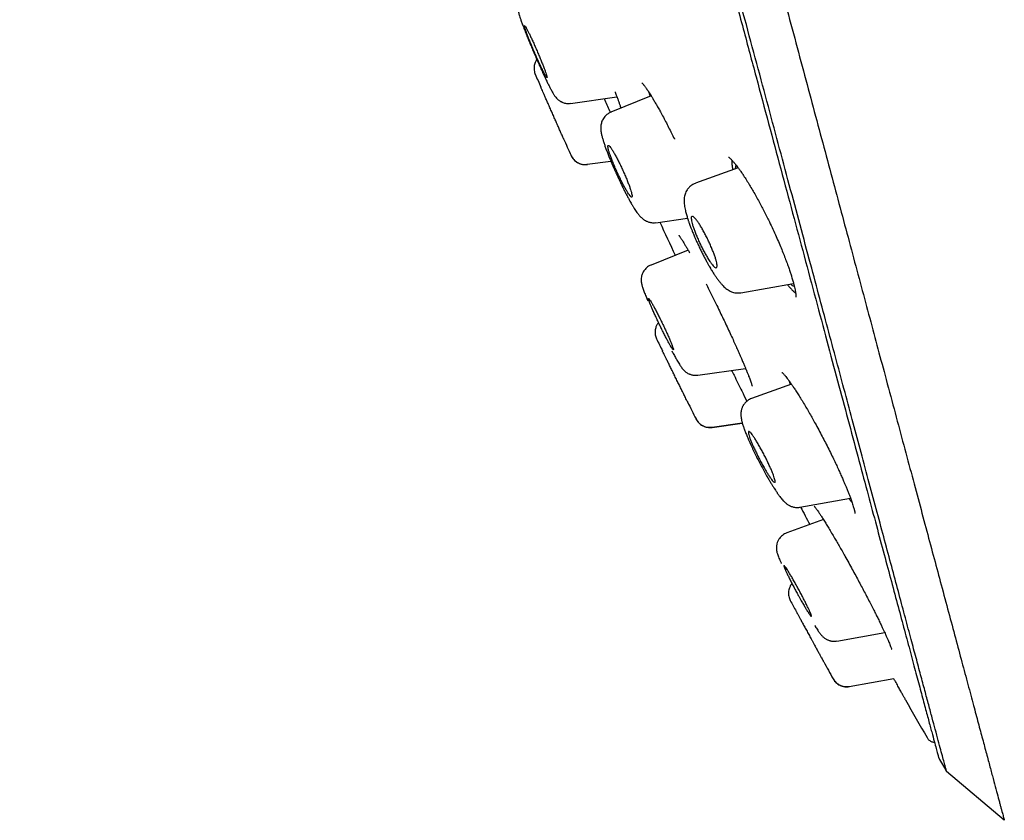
# Model space of a CAD drawing. Header units: millimetres. Extents: x 8 to 827, y 12 to 1643.
# Tile 63 of 134: x 88 to 120, y 1425 to 1450. Entities that reach past the tile are written whole.
import ezdxf

# ---------------------------------------------------------------- set-up
doc = ezdxf.new("R2010")
doc.units = ezdxf.units.MM

msp = doc.modelspace()

# ---------------------------------------------------------------- linework, layer by layer
at = {"color": 7, "linetype": 'Continuous', "lineweight": 30}
for p, q in [((105.68, 1447.711), (107.171, 1447.92)), ((108.269, 1447.954), (106.978, 1447.433)), ((105.696, 1446.036), (105.694, 1446.041)), ((106.217, 1445.752), (106.973, 1445.858)), ((106.217, 1445.752), (106.219, 1445.752)), ((111.062, 1445.642), (109.69, 1445.142)), ((109.65, 1445.15), (109.66, 1445.125)), ((108.416, 1443.875), (109.438, 1444.019)), ((109.455, 1442.994), (108.265, 1442.513)), ((111.154, 1441.621), (112.846, 1441.92)), ((108.445, 1440.14), (108.441, 1440.148)), ((108.441, 1440.148), (108.445, 1440.14)), ((109.765, 1438.976), (111.303, 1439.192)), ((112.773, 1438.69), (111.496, 1438.225)), ((112.706, 1438.785), (112.737, 1438.677)), ((109.711, 1437.568), (109.709, 1437.573)), ((109.709, 1437.573), (109.711, 1437.568)), ((110.225, 1437.303), (111.196, 1437.44)), ((110.228, 1437.296), (111.198, 1437.433)), ((113.051, 1434.731), (114.676, 1435.018)), ((113.803, 1434.338), (112.624, 1433.909)), ((112.74, 1431.731), (112.737, 1431.737)), ((112.737, 1431.737), (112.74, 1431.731)), ((114.234, 1430.429), (115.772, 1430.7)), ((114.114, 1429.216), (114.111, 1429.222)), ((114.111, 1429.222), (114.114, 1429.216)), ((114.634, 1428.973), (116.069, 1429.227)), ((119.613, 1424.669), (117.758, 1426.241)), ((119.615, 1424.668), (119.614, 1424.672))]:
    msp.add_line(p, q, dxfattribs=at)
for radius, start, end in [(221.7, 203.41879, 203.53473), (221.7, 204.00438, 204.15612), (220, 204.96917, 205.27544), (221.7, 205.83524, 205.94748), (221.7, 206.42076, 206.57837), (220, 207.63006, 207.79355), (221.7, 208.27627, 208.37934), (221.7, 208.85696, 209.01863), (220, 209.46691, 209.83034), (220, 210.0254, 210.15658)]:
    msp.add_arc((307.983, 1536.761), radius, start, end, dxfattribs=at)
for points, knots in [([(88.804, 1539.656), (88.807, 1539.645), (88.812, 1539.624), (88.857, 1539.456), (88.929, 1539.188), (89.03, 1538.812), (89.158, 1538.332), (89.315, 1537.747), (89.51, 1537.021), (89.748, 1536.133), (90.035, 1535.062), (90.358, 1533.855), (90.717, 1532.517), (91.109, 1531.051), (91.515, 1529.537), (91.927, 1527.998), (92.341, 1526.455), (92.776, 1524.83), (93.233, 1523.124), (93.711, 1521.341), (94.209, 1519.484), (94.725, 1517.558), (95.259, 1515.565), (95.809, 1513.511), (96.375, 1511.398), (96.956, 1509.231), (97.55, 1507.014), (98.157, 1504.75), (98.809, 1502.315), (99.508, 1499.706), (100.254, 1496.921), (101.01, 1494.1), (101.774, 1491.249), (102.545, 1488.374), (103.282, 1485.621), (103.985, 1482.999), (104.651, 1480.513), (105.316, 1478.031), (105.979, 1475.556), (106.639, 1473.093), (107.295, 1470.647), (107.944, 1468.223), (108.587, 1465.824), (109.221, 1463.456), (109.847, 1461.123), (110.461, 1458.83), (111.064, 1456.58), (111.654, 1454.379), (112.262, 1452.11), (112.884, 1449.788), (113.515, 1447.432), (114.123, 1445.164), (114.705, 1442.992), (115.262, 1440.912), (115.61, 1439.615), (115.783, 1438.967)], [0, 0, 0, 0, 0.017859, 0.035717, 0.053574, 0.07143, 0.089287, 0.107143, 0.125, 0.145832, 0.166666, 0.1875, 0.208333, 0.229166, 0.249999, 0.267856, 0.285713, 0.303571, 0.321429, 0.339287, 0.357144, 0.375001, 0.392858, 0.410715, 0.428572, 0.446429, 0.464286, 0.482143, 0.500002, 0.520835, 0.541668, 0.562501, 0.583334, 0.604167, 0.624999, 0.642856, 0.660713, 0.678571, 0.696428, 0.714286, 0.732144, 0.750003, 0.76786, 0.785718, 0.803575, 0.821433, 0.839289, 0.857146, 0.875003, 0.895835, 0.916668, 0.9375, 0.958333, 0.979167, 1, 1, 1, 1]), ([(117.758, 1426.241), (117.757, 1426.246), (117.754, 1426.257), (117.731, 1426.343), (117.694, 1426.481), (117.642, 1426.674), (117.576, 1426.923), (117.494, 1427.226), (117.402, 1427.573), (117.299, 1427.957), (117.187, 1428.373), (117.064, 1428.833), (116.929, 1429.337), (116.782, 1429.885), (116.619, 1430.494), (116.439, 1431.17), (116.239, 1431.916), (116.026, 1432.71), (115.801, 1433.552), (115.563, 1434.441), (115.312, 1435.378), (115.055, 1436.336), (114.795, 1437.307), (114.533, 1438.286), (114.261, 1439.299), (113.98, 1440.348), (113.689, 1441.431), (113.381, 1442.581), (113.055, 1443.799), (112.709, 1445.088), (112.354, 1446.412), (111.99, 1447.772), (111.615, 1449.167), (111.231, 1450.6), (110.849, 1452.028), (110.47, 1453.442), (110.097, 1454.835), (109.719, 1456.247), (109.336, 1457.677), (108.948, 1459.127), (108.543, 1460.638), (108.122, 1462.21), (107.684, 1463.844), (107.241, 1465.496), (106.793, 1467.166), (106.34, 1468.854), (105.882, 1470.562), (105.433, 1472.237), (104.995, 1473.874), (104.569, 1475.465), (104.143, 1477.058), (103.716, 1478.654), (103.288, 1480.251), (102.847, 1481.896), (102.394, 1483.588), (101.928, 1485.324), (101.463, 1487.057), (100.999, 1488.79), (100.534, 1490.52), (100.071, 1492.247), (99.624, 1493.917), (99.193, 1495.526), (98.78, 1497.071), (98.371, 1498.6), (97.965, 1500.113), (97.564, 1501.61), (97.174, 1503.069), (96.793, 1504.49), (96.422, 1505.873), (96.056, 1507.238), (95.695, 1508.585), (95.338, 1509.916), (94.986, 1511.229), (94.639, 1512.521), (94.295, 1513.806), (93.954, 1515.081), (93.615, 1516.345), (93.285, 1517.58), (92.963, 1518.784), (92.648, 1519.959), (92.346, 1521.085), (92.057, 1522.164), (91.781, 1523.195), (91.512, 1524.197), (91.251, 1525.169), (90.999, 1526.11), (90.754, 1527.021), (90.519, 1527.897), (90.291, 1528.75), (90.07, 1529.575), (89.857, 1530.371), (89.655, 1531.127), (89.464, 1531.842), (89.283, 1532.516), (89.117, 1533.138), (88.964, 1533.709), (88.823, 1534.233), (88.693, 1534.717), (88.574, 1535.162), (88.464, 1535.568), (88.366, 1535.934), (88.279, 1536.26), (88.201, 1536.549), (88.135, 1536.799), (88.079, 1537.006), (88.037, 1537.167), (88.006, 1537.282), (87.987, 1537.354), (87.985, 1537.363), (87.983, 1537.367)], [0, 0, 0, 0, 0.010081, 0.020137, 0.030179, 0.040216, 0.050257, 0.060311, 0.070335, 0.079491, 0.088633, 0.097767, 0.1069, 0.116039, 0.125192, 0.135253, 0.145282, 0.155288, 0.16528, 0.175267, 0.185259, 0.195301, 0.204496, 0.213673, 0.222839, 0.232002, 0.241168, 0.250345, 0.260322, 0.270285, 0.280246, 0.290212, 0.300194, 0.310203, 0.320293, 0.329526, 0.338727, 0.347904, 0.357065, 0.366218, 0.375372, 0.385323, 0.395264, 0.405207, 0.415162, 0.425139, 0.435149, 0.445226, 0.454443, 0.463632, 0.472801, 0.481959, 0.491116, 0.500279, 0.510233, 0.520184, 0.530144, 0.540125, 0.550137, 0.560192, 0.570258, 0.579448, 0.588609, 0.59775, 0.60688, 0.616007, 0.625139, 0.633867, 0.642594, 0.651329, 0.660077, 0.668845, 0.677642, 0.686473, 0.695244, 0.704395, 0.713529, 0.722653, 0.731774, 0.740899, 0.750037, 0.758756, 0.767483, 0.776222, 0.78498, 0.793764, 0.802579, 0.811433, 0.820208, 0.829363, 0.838502, 0.847632, 0.856762, 0.865897, 0.875044, 0.883755, 0.89247, 0.901196, 0.909939, 0.918704, 0.927499, 0.936329, 0.945126, 0.954305, 0.963462, 0.972602, 0.981734, 0.990864, 1, 1, 1, 1]), ([(102.744, 1481.768), (102.925, 1481.096), (103.284, 1479.753), (103.823, 1477.741), (104.361, 1475.735), (104.897, 1473.733), (105.431, 1471.736), (105.954, 1469.788), (106.462, 1467.893), (106.954, 1466.056), (107.441, 1464.239), (107.922, 1462.443), (108.406, 1460.638), (108.891, 1458.828), (109.376, 1457.018), (109.852, 1455.24), (110.32, 1453.492), (110.779, 1451.777), (111.221, 1450.131), (111.643, 1448.556), (112.046, 1447.054), (112.437, 1445.594), (112.817, 1444.176), (113.191, 1442.78), (113.558, 1441.409), (113.917, 1440.069), (114.262, 1438.782), (114.592, 1437.546), (114.908, 1436.367), (115.202, 1435.27), (115.474, 1434.255), (115.725, 1433.32), (115.961, 1432.443), (116.18, 1431.625), (116.387, 1430.853), (116.58, 1430.132), (116.758, 1429.466), (116.918, 1428.869), (117.059, 1428.341), (117.181, 1427.882), (117.283, 1427.503), (117.365, 1427.198), (117.428, 1426.967), (117.473, 1426.799), (117.498, 1426.705), (117.509, 1426.665), (117.506, 1426.677), (117.506, 1426.677)], [0, 0, 0, 0, 0.023295, 0.046559, 0.069828, 0.093138, 0.116525, 0.139995, 0.162068, 0.18409, 0.206092, 0.228103, 0.250151, 0.27335, 0.296538, 0.319749, 0.343016, 0.36637, 0.389808, 0.411865, 0.43389, 0.45591, 0.477951, 0.500039, 0.523202, 0.546403, 0.569672, 0.593038, 0.616532, 0.639999, 0.662, 0.683954, 0.705885, 0.727818, 0.749776, 0.772931, 0.79612, 0.819372, 0.842717, 0.866183, 0.88969, 0.911746, 0.933731, 0.95567, 0.977587, 0.999507, 1, 1, 1, 1]), ([(104.303, 1451.279), (104.278, 1451.267), (104.231, 1451.246), (104.17, 1451.202), (104.12, 1451.155), (104.083, 1451.109), (104.055, 1451.067), (104.028, 1451.016), (104.005, 1450.953), (103.99, 1450.882), (103.984, 1450.818), (103.986, 1450.762), (103.993, 1450.707), (104.001, 1450.664), (104.014, 1450.612), (104.031, 1450.552), (104.052, 1450.484), (104.08, 1450.4), (104.117, 1450.295), (104.165, 1450.168), (104.219, 1450.027), (104.279, 1449.876), (104.343, 1449.719), (104.41, 1449.556), (104.479, 1449.392), (104.55, 1449.227), (104.622, 1449.062), (104.694, 1448.9), (104.764, 1448.744), (104.833, 1448.596), (104.899, 1448.457), (104.96, 1448.332), (105.015, 1448.222), (105.059, 1448.138), (105.093, 1448.076), (105.119, 1448.031), (105.144, 1447.99), (105.167, 1447.956), (105.202, 1447.908), (105.244, 1447.861), (105.284, 1447.825), (105.315, 1447.802), (105.344, 1447.782), (105.375, 1447.765), (105.405, 1447.751), (105.443, 1447.735), (105.491, 1447.721), (105.551, 1447.71), (105.615, 1447.706), (105.658, 1447.71), (105.681, 1447.712)], [0, 0, 0, 0, 0.014955, 0.02889, 0.041469, 0.052443, 0.061648, 0.069308, 0.084346, 0.100077, 0.116057, 0.130673, 0.144288, 0.165193, 0.186832, 0.209594, 0.233509, 0.258609, 0.291699, 0.325603, 0.359216, 0.392557, 0.425673, 0.458597, 0.491348, 0.524003, 0.556921, 0.590064, 0.623294, 0.656683, 0.690283, 0.724142, 0.757263, 0.788822, 0.808958, 0.8284, 0.847182, 0.86548, 0.884711, 0.906085, 0.917616, 0.927489, 0.935229, 0.94127, 0.947349, 0.953841, 0.964313, 0.975587, 0.987535, 1, 1, 1, 1]), ([(104.884, 1448.583), (104.89, 1448.575), (104.9, 1448.558), (104.914, 1448.54), (104.924, 1448.534), (104.926, 1448.55), (104.917, 1448.59), (104.898, 1448.651), (104.87, 1448.733), (104.833, 1448.834), (104.788, 1448.951), (104.736, 1449.08), (104.679, 1449.218), (104.619, 1449.361), (104.557, 1449.503), (104.496, 1449.642), (104.437, 1449.772), (104.381, 1449.891), (104.331, 1449.994), (104.287, 1450.08), (104.252, 1450.145), (104.225, 1450.189), (104.207, 1450.21), (104.199, 1450.209), (104.202, 1450.183), (104.214, 1450.136), (104.237, 1450.066), (104.268, 1449.977), (104.308, 1449.869), (104.356, 1449.748), (104.41, 1449.615), (104.468, 1449.474), (104.529, 1449.331), (104.591, 1449.19), (104.652, 1449.054), (104.71, 1448.927), (104.764, 1448.814), (104.812, 1448.717), (104.853, 1448.637), (104.874, 1448.601), (104.884, 1448.583)], [0, 0, 0, 0, 0.016035, 0.032069, 0.058451, 0.084833, 0.111326, 0.137819, 0.164581, 0.191343, 0.218414, 0.245486, 0.272768, 0.30005, 0.327348, 0.354646, 0.381762, 0.408877, 0.435697, 0.462516, 0.489055, 0.515592, 0.541982, 0.568372, 0.59481, 0.621248, 0.647915, 0.674582, 0.70156, 0.72854, 0.755773, 0.783007, 0.810323, 0.837639, 0.86483, 0.89202, 0.91901, 0.945999, 0.973, 1, 1, 1, 1]), ([(104.596, 1449.121), (104.59, 1449.113), (104.578, 1449.095), (104.559, 1449.062), (104.539, 1449.018), (104.521, 1448.961), (104.509, 1448.9), (104.506, 1448.835), (104.51, 1448.772), (104.523, 1448.706), (104.539, 1448.663), (104.548, 1448.641)], [0, 0, 0, 0, 0.056472, 0.131676, 0.226379, 0.3439, 0.483049, 0.600287, 0.726893, 0.860908, 1, 1, 1, 1]), ([(105.371, 1446.765), (105.363, 1446.786), (105.345, 1446.826), (105.309, 1446.908), (105.262, 1447.014), (105.204, 1447.145), (105.143, 1447.285), (105.08, 1447.426), (105.018, 1447.568), (104.959, 1447.702), (104.903, 1447.83), (104.853, 1447.943), (104.809, 1448.043), (104.773, 1448.123), (104.746, 1448.185), (104.73, 1448.223), (104.722, 1448.239), (104.724, 1448.236), (104.724, 1448.235)], [0, 0, 0, 0, 0.04442, 0.089374, 0.158461, 0.229583, 0.298623, 0.369663, 0.43818, 0.50865, 0.576406, 0.646078, 0.713163, 0.78215, 0.848938, 0.917642, 0.984635, 1, 1, 1, 1]), ([(107.112, 1448.08), (107.113, 1448.076), (107.123, 1448.05), (107.138, 1448.008), (107.159, 1447.953), (107.178, 1447.9), (107.202, 1447.833), (107.231, 1447.751), (107.263, 1447.659), (107.284, 1447.595), (107.294, 1447.564), (107.295, 1447.561)], [0, 0, 0, 0, 0.021534, 0.122244, 0.206283, 0.296576, 0.396622, 0.566753, 0.759194, 0.973904, 1, 1, 1, 1]), ([(107.972, 1448.371), (107.973, 1448.37), (107.973, 1448.369), (107.985, 1448.357), (108, 1448.341), (108.018, 1448.32), (108.039, 1448.294), (108.063, 1448.263), (108.089, 1448.226), (108.119, 1448.185), (108.152, 1448.136), (108.188, 1448.081), (108.228, 1448.019), (108.273, 1447.947), (108.326, 1447.86), (108.387, 1447.757), (108.456, 1447.637), (108.507, 1447.546), (108.533, 1447.499)], [0, 0, 0, 0, 0.050505, 0.100891, 0.149951, 0.199396, 0.249225, 0.30006, 0.352792, 0.407423, 0.463939, 0.524505, 0.583494, 0.650644, 0.725931, 0.809307, 0.900697, 1, 1, 1, 1]), ([(106.763, 1447.863), (106.821, 1447.732), (106.888, 1447.582), (106.952, 1447.437), (106.96, 1447.418)], [0, 0, 0, 0, 0.869109, 1, 1, 1, 1]), ([(108.199, 1448.064), (108.206, 1448.033), (108.215, 1447.995), (108.229, 1447.948), (108.231, 1447.939)], [0, 0, 0, 0, 0.820256, 1, 1, 1, 1]), ([(108.542, 1447.487), (108.574, 1447.428), (108.637, 1447.313), (108.733, 1447.129), (108.829, 1446.943), (108.922, 1446.756), (108.985, 1446.63), (109.016, 1446.565), (109.017, 1446.563)], [0, 0, 0, 0, 0.211167, 0.416157, 0.615053, 0.807839, 0.994453, 1, 1, 1, 1]), ([(106.98, 1447.428), (106.948, 1447.413), (106.886, 1447.384), (106.813, 1447.323), (106.758, 1447.26), (106.718, 1447.198), (106.689, 1447.135), (106.667, 1447.069), (106.655, 1447.004), (106.65, 1446.932), (106.652, 1446.86), (106.661, 1446.788), (106.673, 1446.723), (106.685, 1446.672), (106.699, 1446.618), (106.718, 1446.547), (106.747, 1446.455), (106.785, 1446.34), (106.828, 1446.22), (106.874, 1446.1), (106.922, 1445.98), (106.97, 1445.863), (107.018, 1445.753), (107.058, 1445.661), (107.092, 1445.585), (107.123, 1445.517), (107.159, 1445.437), (107.203, 1445.339), (107.257, 1445.224), (107.312, 1445.107), (107.368, 1444.991), (107.423, 1444.88), (107.48, 1444.768), (107.535, 1444.664), (107.583, 1444.576), (107.622, 1444.507), (107.652, 1444.454), (107.677, 1444.413), (107.702, 1444.373), (107.732, 1444.323), (107.771, 1444.264), (107.811, 1444.207), (107.847, 1444.157), (107.88, 1444.117), (107.914, 1444.078), (107.955, 1444.036), (107.998, 1443.998), (108.038, 1443.97), (108.067, 1443.951), (108.097, 1443.935), (108.131, 1443.918), (108.175, 1443.901), (108.226, 1443.886), (108.283, 1443.877), (108.348, 1443.872), (108.392, 1443.877), (108.416, 1443.879)], [0, 0, 0, 0, 0.020789, 0.039403, 0.055181, 0.0694, 0.083527, 0.097793, 0.112974, 0.12913, 0.151877, 0.174463, 0.193835, 0.210685, 0.228085, 0.246712, 0.276958, 0.308155, 0.338089, 0.36686, 0.394367, 0.419833, 0.443156, 0.464311, 0.477193, 0.489903, 0.505943, 0.52571, 0.549178, 0.576314, 0.599065, 0.623844, 0.650528, 0.677863, 0.701548, 0.721278, 0.737112, 0.749092, 0.759801, 0.774955, 0.795595, 0.818698, 0.83861, 0.855138, 0.870612, 0.886825, 0.904246, 0.917955, 0.9275, 0.932403, 0.939951, 0.950601, 0.9606, 0.972251, 0.985441, 1, 1, 1, 1]), ([(105.453, 1446.581), (105.453, 1446.58), (105.458, 1446.569), (105.458, 1446.569), (105.452, 1446.582), (105.435, 1446.621), (105.409, 1446.681), (105.384, 1446.737), (105.371, 1446.765)], [0, 0, 0, 0, 0.011525, 0.210625, 0.405144, 0.605374, 0.799875, 1, 1, 1, 1]), ([(107.634, 1444.701), (107.637, 1444.7), (107.645, 1444.697), (107.655, 1444.705), (107.658, 1444.729), (107.652, 1444.779), (107.635, 1444.85), (107.608, 1444.94), (107.571, 1445.047), (107.525, 1445.17), (107.471, 1445.303), (107.411, 1445.443), (107.347, 1445.587), (107.28, 1445.729), (107.213, 1445.864), (107.148, 1445.99), (107.087, 1446.101), (107.031, 1446.195), (106.982, 1446.27), (106.942, 1446.324), (106.911, 1446.355), (106.89, 1446.365), (106.879, 1446.35), (106.878, 1446.314), (106.889, 1446.256), (106.91, 1446.178), (106.941, 1446.081), (106.981, 1445.968), (107.03, 1445.841), (107.087, 1445.704), (107.149, 1445.562), (107.214, 1445.419), (107.281, 1445.279), (107.348, 1445.146), (107.411, 1445.026), (107.471, 1444.921), (107.524, 1444.833), (107.57, 1444.766), (107.608, 1444.719), (107.625, 1444.707), (107.634, 1444.701)], [0, 0, 0, 0, 0.015564, 0.031127, 0.057222, 0.083315, 0.1096, 0.135886, 0.162616, 0.189349, 0.216586, 0.243825, 0.271395, 0.298966, 0.326542, 0.354119, 0.381381, 0.408643, 0.435421, 0.462197, 0.488527, 0.514855, 0.540958, 0.567059, 0.593253, 0.619447, 0.646021, 0.672597, 0.699683, 0.726771, 0.754267, 0.781764, 0.809376, 0.83699, 0.864378, 0.891765, 0.918816, 0.945865, 0.972934, 1, 1, 1, 1]), ([(105.694, 1446.041), (105.709, 1446.012), (105.736, 1445.959), (105.785, 1445.903), (105.825, 1445.866), (105.854, 1445.843), (105.889, 1445.82), (105.939, 1445.792), (106.013, 1445.764), (106.11, 1445.744), (106.181, 1445.75), (106.219, 1445.753)], [0, 0, 0, 0, 0.151737, 0.279206, 0.348433, 0.404096, 0.450922, 0.544616, 0.669747, 0.823484, 1, 1, 1, 1]), ([(105.696, 1446.036), (105.708, 1446.013), (105.731, 1445.967), (105.78, 1445.904), (105.84, 1445.847), (105.909, 1445.801), (105.985, 1445.767), (106.065, 1445.746), (106.144, 1445.738), (106.196, 1445.743), (106.222, 1445.746)], [0, 0, 0, 0, 0.119298, 0.243354, 0.370796, 0.500002, 0.629207, 0.756649, 0.880703, 1, 1, 1, 1]), ([(110.754, 1445.984), (110.754, 1445.984), (110.754, 1445.984), (110.765, 1445.977), (110.783, 1445.963), (110.807, 1445.941), (110.835, 1445.914), (110.865, 1445.883), (110.894, 1445.851), (110.922, 1445.82), (110.95, 1445.785), (110.984, 1445.745), (111.025, 1445.691), (111.076, 1445.624), (111.137, 1445.539), (111.182, 1445.473), (111.206, 1445.437)], [0, 0, 0, 0, 0.0366274, 0.107469, 0.1872245, 0.2646427, 0.3391448, 0.4078168, 0.46917, 0.5250511, 0.5727005, 0.6329773, 0.7058852, 0.7914015, 0.8894696, 1, 1, 1, 1]), ([(110.866, 1445.882), (110.864, 1445.866), (110.86, 1445.828), (110.865, 1445.745), (110.876, 1445.66), (110.888, 1445.599), (110.892, 1445.58)], [0, 0, 0, 0, 0.221406, 0.5428576, 0.8586382, 1, 1, 1, 1]), ([(110.983, 1445.613), (110.983, 1445.623), (110.984, 1445.65), (110.99, 1445.682), (110.997, 1445.707), (111.004, 1445.714), (111.006, 1445.716)], [0, 0, 0, 0, 0.2234017, 0.5617883, 0.9057317, 1, 1, 1, 1]), ([(111.214, 1445.426), (111.246, 1445.378), (111.308, 1445.284), (111.404, 1445.129), (111.5, 1444.968), (111.595, 1444.803), (111.689, 1444.635), (111.781, 1444.466), (111.869, 1444.297), (111.955, 1444.13), (112.05, 1443.938), (112.152, 1443.725), (112.259, 1443.493), (112.356, 1443.273), (112.443, 1443.066), (112.521, 1442.874), (112.59, 1442.697), (112.65, 1442.536), (112.702, 1442.39), (112.746, 1442.26), (112.787, 1442.132), (112.823, 1442.009), (112.854, 1441.895), (112.876, 1441.8), (112.892, 1441.722), (112.903, 1441.66), (112.91, 1441.616), (112.914, 1441.583), (112.916, 1441.558), (112.917, 1441.534), (112.918, 1441.512), (112.918, 1441.495), (112.917, 1441.483), (112.916, 1441.477), (112.917, 1441.478), (112.917, 1441.479)], [0, 0, 0, 0, 0.0409, 0.080903, 0.119999, 0.158167, 0.195379, 0.231611, 0.266841, 0.301058, 0.334258, 0.382158, 0.427889, 0.471533, 0.51307, 0.552471, 0.589706, 0.624756, 0.65761, 0.688267, 0.716824, 0.752283, 0.784831, 0.814404, 0.841017, 0.86469, 0.885768, 0.898649, 0.912073, 0.926048, 0.942163, 0.961488, 0.979785, 0.996847, 1, 1, 1, 1]), ([(109.69, 1445.139), (109.663, 1445.128), (109.613, 1445.107), (109.555, 1445.068), (109.517, 1445.037), (109.487, 1445.009), (109.456, 1444.974), (109.42, 1444.926), (109.384, 1444.861), (109.357, 1444.792), (109.338, 1444.721), (109.329, 1444.653), (109.326, 1444.585), (109.328, 1444.514), (109.336, 1444.439), (109.349, 1444.355), (109.366, 1444.276), (109.384, 1444.202), (109.402, 1444.138), (109.42, 1444.077), (109.436, 1444.025), (109.448, 1443.985), (109.459, 1443.953), (109.47, 1443.92), (109.484, 1443.879), (109.504, 1443.825), (109.529, 1443.755), (109.563, 1443.668), (109.603, 1443.567), (109.654, 1443.445), (109.713, 1443.309), (109.78, 1443.164), (109.846, 1443.024), (109.911, 1442.892), (109.975, 1442.768), (110.035, 1442.656), (110.089, 1442.559), (110.134, 1442.481), (110.166, 1442.425), (110.192, 1442.382), (110.217, 1442.341), (110.248, 1442.292), (110.291, 1442.224), (110.344, 1442.144), (110.404, 1442.059), (110.464, 1441.98), (110.521, 1441.91), (110.578, 1441.848), (110.638, 1441.79), (110.702, 1441.738), (110.771, 1441.693), (110.843, 1441.658), (110.92, 1441.633), (110.995, 1441.618), (111.075, 1441.614), (111.128, 1441.621), (111.155, 1441.624)], [0, 0, 0, 0, 0.018247, 0.033488, 0.041741, 0.04864, 0.057928, 0.07082, 0.086788, 0.104572, 0.120021, 0.138299, 0.157098, 0.175246, 0.198903, 0.223315, 0.250067, 0.266803, 0.284259, 0.300735, 0.313776, 0.322672, 0.329372, 0.337253, 0.346844, 0.358141, 0.374661, 0.393839, 0.41568, 0.439451, 0.470406, 0.500251, 0.528988, 0.55663, 0.583202, 0.608651, 0.631459, 0.649991, 0.664263, 0.67253, 0.682588, 0.695501, 0.711295, 0.736787, 0.763597, 0.789869, 0.815664, 0.840948, 0.865759, 0.889855, 0.911931, 0.932884, 0.949145, 0.965887, 0.982897, 1, 1, 1, 1]), ([(110.177, 1442.602), (110.164, 1442.621), (110.137, 1442.66), (110.086, 1442.74), (110.026, 1442.842), (109.956, 1442.968), (109.887, 1443.102), (109.821, 1443.239), (109.76, 1443.375), (109.704, 1443.507), (109.656, 1443.633), (109.616, 1443.749), (109.585, 1443.852), (109.565, 1443.94), (109.556, 1444.009), (109.558, 1444.058), (109.574, 1444.082), (109.601, 1444.083), (109.639, 1444.059), (109.687, 1444.01), (109.744, 1443.939), (109.807, 1443.848), (109.875, 1443.739), (109.945, 1443.619), (110.014, 1443.489), (110.082, 1443.354), (110.147, 1443.217), (110.206, 1443.082), (110.259, 1442.952), (110.305, 1442.829), (110.341, 1442.718), (110.368, 1442.62), (110.384, 1442.539), (110.389, 1442.477), (110.381, 1442.438), (110.362, 1442.422), (110.33, 1442.431), (110.288, 1442.464), (110.237, 1442.52), (110.197, 1442.575), (110.177, 1442.602)], [0, 0, 0, 0, 0.0177232, 0.0354464, 0.0627182, 0.0899884, 0.1165283, 0.1430653, 0.1690149, 0.1949614, 0.2206963, 0.2464292, 0.2724245, 0.2984199, 0.3250649, 0.3517124, 0.3791192, 0.4065299, 0.43445, 0.4623737, 0.4903163, 0.5182604, 0.5457437, 0.5732259, 0.5999929, 0.6267571, 0.6528575, 0.6789546, 0.7047039, 0.7304508, 0.7563136, 0.7821757, 0.8085918, 0.8350097, 0.8621913, 0.8893765, 0.9170415, 0.9447103, 0.9723541, 1, 1, 1, 1]), ([(109.154, 1443.477), (109.154, 1443.477), (109.153, 1443.478), (109.157, 1443.473), (109.163, 1443.466), (109.171, 1443.455), (109.182, 1443.44), (109.197, 1443.42), (109.215, 1443.392), (109.239, 1443.357), (109.267, 1443.314), (109.301, 1443.258), (109.343, 1443.188), (109.394, 1443.102), (109.447, 1443.009), (109.485, 1442.941), (109.502, 1442.911)], [0, 0, 0, 0, 0.019578, 0.067773, 0.120986, 0.169106, 0.212705, 0.265768, 0.334145, 0.402802, 0.482028, 0.57178, 0.672153, 0.783251, 0.905151, 1, 1, 1, 1]), ([(108.264, 1442.513), (108.238, 1442.501), (108.188, 1442.477), (108.124, 1442.43), (108.073, 1442.379), (108.033, 1442.326), (108.001, 1442.272), (107.978, 1442.218), (107.96, 1442.16), (107.949, 1442.095), (107.947, 1442.036), (107.95, 1441.986), (107.955, 1441.945), (107.961, 1441.913), (107.969, 1441.878), (107.979, 1441.842), (107.993, 1441.796), (108.012, 1441.741), (108.034, 1441.679), (108.06, 1441.612), (108.096, 1441.523), (108.131, 1441.438), (108.159, 1441.375), (108.165, 1441.359)], [0, 0, 0, 0, 0.04726, 0.091328, 0.131028, 0.165492, 0.202413, 0.234006, 0.264124, 0.306759, 0.347729, 0.382689, 0.410875, 0.448099, 0.487518, 0.530878, 0.591695, 0.663343, 0.724859, 0.792587, 0.862306, 0.965427, 1, 1, 1, 1]), ([(110.034, 1441.908), (110.064, 1441.849), (110.123, 1441.733), (110.211, 1441.556), (110.297, 1441.383), (110.389, 1441.195), (110.486, 1440.995), (110.586, 1440.786), (110.686, 1440.577), (110.783, 1440.369), (110.876, 1440.167), (110.96, 1439.984), (111.033, 1439.82), (111.102, 1439.665), (111.165, 1439.52), (111.221, 1439.389), (111.267, 1439.281), (111.301, 1439.198), (111.326, 1439.136), (111.346, 1439.087), (111.364, 1439.041), (111.383, 1438.994), (111.404, 1438.94), (111.426, 1438.882), (111.449, 1438.819), (111.471, 1438.758), (111.49, 1438.701), (111.504, 1438.657), (111.512, 1438.631), (111.516, 1438.62), (111.517, 1438.617), (111.517, 1438.617), (111.517, 1438.617)], [0, 0, 0, 0, 0.043351, 0.085392, 0.126139, 0.165597, 0.216183, 0.264446, 0.310364, 0.362347, 0.410933, 0.456137, 0.497986, 0.536506, 0.57999, 0.618288, 0.651383, 0.679255, 0.69778, 0.713284, 0.729313, 0.746816, 0.76579, 0.791571, 0.819637, 0.84998, 0.882719, 0.918127, 0.956162, 0.97612, 0.995073, 1, 1, 1, 1]), ([(112.647, 1441.884), (112.669, 1441.857), (112.72, 1441.793), (112.793, 1441.716), (112.859, 1441.654), (112.894, 1441.631), (112.909, 1441.621)], [0, 0, 0, 0, 0.215834, 0.504559, 0.788907, 1, 1, 1, 1]), ([(112.868, 1441.834), (112.858, 1441.835), (112.835, 1441.839), (112.795, 1441.862), (112.761, 1441.89), (112.747, 1441.902)], [0, 0, 0, 0, 0.293073, 0.703662, 1, 1, 1, 1]), ([(108.933, 1439.851), (108.939, 1439.842), (108.951, 1439.823), (108.968, 1439.801), (108.982, 1439.79), (108.986, 1439.799), (108.98, 1439.832), (108.962, 1439.886), (108.934, 1439.961), (108.895, 1440.056), (108.847, 1440.168), (108.791, 1440.293), (108.729, 1440.429), (108.662, 1440.57), (108.593, 1440.712), (108.525, 1440.851), (108.458, 1440.982), (108.396, 1441.102), (108.339, 1441.208), (108.289, 1441.297), (108.248, 1441.366), (108.216, 1441.415), (108.194, 1441.442), (108.183, 1441.447), (108.182, 1441.429), (108.193, 1441.388), (108.215, 1441.326), (108.247, 1441.243), (108.29, 1441.141), (108.341, 1441.024), (108.399, 1440.894), (108.463, 1440.756), (108.531, 1440.614), (108.6, 1440.473), (108.668, 1440.336), (108.733, 1440.208), (108.794, 1440.093), (108.849, 1439.993), (108.897, 1439.909), (108.921, 1439.87), (108.933, 1439.851)], [0, 0, 0, 0, 0.015564, 0.031127, 0.057222, 0.083315, 0.1096, 0.135886, 0.162616, 0.189349, 0.216586, 0.243825, 0.271395, 0.298966, 0.326542, 0.354119, 0.381381, 0.408643, 0.435421, 0.462197, 0.488527, 0.514855, 0.540958, 0.567059, 0.593253, 0.619447, 0.646021, 0.672597, 0.699683, 0.726771, 0.754267, 0.781764, 0.809376, 0.83699, 0.864378, 0.891765, 0.918816, 0.945865, 0.972934, 1, 1, 1, 1]), ([(108.488, 1440.649), (108.488, 1440.649), (108.478, 1440.636), (108.463, 1440.611), (108.442, 1440.571), (108.422, 1440.525), (108.405, 1440.466), (108.395, 1440.402), (108.394, 1440.335), (108.401, 1440.27), (108.417, 1440.203), (108.436, 1440.16), (108.446, 1440.138)], [0, 0, 0, 0, 0.002599, 0.089085, 0.161953, 0.253686, 0.36752, 0.502198, 0.615512, 0.737646, 0.866591, 1, 1, 1, 1]), ([(109.35, 1438.294), (109.341, 1438.314), (109.321, 1438.354), (109.281, 1438.435), (109.229, 1438.54), (109.166, 1438.67), (109.098, 1438.808), (109.029, 1438.948), (108.96, 1439.089), (108.894, 1439.222), (108.832, 1439.349), (108.776, 1439.461), (108.728, 1439.56), (108.688, 1439.641), (108.658, 1439.703), (108.638, 1439.742), (108.629, 1439.761), (108.631, 1439.758), (108.631, 1439.757)], [0, 0, 0, 0, 0.044924, 0.090412, 0.159548, 0.230743, 0.299833, 0.370925, 0.43919, 0.509382, 0.576428, 0.64534, 0.711297, 0.779095, 0.844538, 0.911844, 0.977571, 1, 1, 1, 1]), ([(108.936, 1439.755), (108.945, 1439.738), (108.98, 1439.672), (109.034, 1439.574), (109.092, 1439.469), (109.14, 1439.388), (109.178, 1439.326), (109.212, 1439.273), (109.243, 1439.228), (109.273, 1439.187), (109.308, 1439.147), (109.344, 1439.111), (109.383, 1439.078), (109.425, 1439.048), (109.468, 1439.025), (109.506, 1439.008), (109.542, 1438.995), (109.587, 1438.982), (109.64, 1438.974), (109.701, 1438.97), (109.743, 1438.974), (109.765, 1438.976)], [0, 0, 0, 0, 0.038823, 0.150898, 0.256082, 0.334429, 0.407782, 0.476286, 0.540043, 0.60433, 0.648811, 0.697373, 0.748543, 0.791321, 0.825317, 0.843433, 0.866216, 0.893571, 0.92527, 0.960932, 1, 1, 1, 1]), ([(110.853, 1439.129), (110.879, 1439.076), (110.948, 1438.937), (111.058, 1438.715), (111.193, 1438.44), (111.29, 1438.244), (111.341, 1438.141), (111.343, 1438.136)], [0, 0, 0, 0, 0.1536314, 0.4015878, 0.6524338, 0.9854356, 1, 1, 1, 1]), ([(112.471, 1439.065), (112.471, 1439.065), (112.47, 1439.065), (112.472, 1439.064), (112.475, 1439.062), (112.481, 1439.056), (112.49, 1439.048), (112.503, 1439.035), (112.522, 1439.015), (112.547, 1438.988), (112.579, 1438.95), (112.619, 1438.901), (112.668, 1438.837), (112.723, 1438.762), (112.783, 1438.676), (112.848, 1438.581), (112.921, 1438.47), (113.003, 1438.342), (113.094, 1438.196), (113.158, 1438.088), (113.192, 1438.033)], [0, 0, 0, 0, 0.014535, 0.040666, 0.064015, 0.080316, 0.102085, 0.131843, 0.169653, 0.21557, 0.269659, 0.331987, 0.402618, 0.481601, 0.553812, 0.63181, 0.715538, 0.804902, 0.899772, 1, 1, 1, 1]), ([(115.783, 1438.967), (115.88, 1438.606), (116.073, 1437.885), (116.351, 1436.849), (116.619, 1435.846), (116.878, 1434.883), (117.125, 1433.958), (117.362, 1433.075), (117.595, 1432.205), (117.824, 1431.352), (118.046, 1430.523), (118.254, 1429.746), (118.448, 1429.023), (118.622, 1428.373), (118.777, 1427.793), (118.916, 1427.276), (119.042, 1426.805), (119.156, 1426.379), (119.258, 1426), (119.347, 1425.667), (119.411, 1425.428), (119.456, 1425.259), (119.487, 1425.143), (119.516, 1425.038), (119.541, 1424.943), (119.564, 1424.859), (119.581, 1424.794), (119.593, 1424.748), (119.602, 1424.716), (119.608, 1424.693), (119.611, 1424.68), (119.613, 1424.672), (119.614, 1424.669), (119.615, 1424.668), (119.615, 1424.668), (119.615, 1424.668)], [0, 0, 0, 0, 0.0399647, 0.0799292, 0.1199218, 0.1600159, 0.200089, 0.23998, 0.2798902, 0.3239332, 0.3679278, 0.4118881, 0.4558966, 0.4999447, 0.5399674, 0.579932, 0.6198867, 0.6598878, 0.6999657, 0.7400071, 0.7799352, 0.8004371, 0.8210387, 0.8420585, 0.8638688, 0.8867421, 0.9101599, 0.9254798, 0.94039, 0.9546184, 0.9677701, 0.977052, 0.9853073, 0.9928354, 1, 1, 1, 1]), ([(109.434, 1438.124), (109.434, 1438.124), (109.44, 1438.113), (109.44, 1438.111), (109.435, 1438.121), (109.418, 1438.157), (109.39, 1438.213), (109.364, 1438.267), (109.35, 1438.294)], [0, 0, 0, 0, 0.003079, 0.203407, 0.399703, 0.601802, 0.798068, 1, 1, 1, 1]), ([(111.496, 1438.225), (111.474, 1438.216), (111.431, 1438.198), (111.375, 1438.163), (111.331, 1438.128), (111.295, 1438.093), (111.266, 1438.058), (111.241, 1438.023), (111.218, 1437.986), (111.199, 1437.947), (111.182, 1437.904), (111.169, 1437.858), (111.158, 1437.803), (111.152, 1437.742), (111.152, 1437.684), (111.156, 1437.636), (111.162, 1437.589), (111.171, 1437.543), (111.18, 1437.501), (111.189, 1437.467), (111.201, 1437.424), (111.22, 1437.361), (111.25, 1437.271), (111.29, 1437.162), (111.341, 1437.035), (111.402, 1436.892), (111.471, 1436.736), (111.55, 1436.568), (111.635, 1436.391), (111.725, 1436.212), (111.818, 1436.035), (111.91, 1435.865), (111.991, 1435.72), (112.06, 1435.601), (112.118, 1435.504), (112.171, 1435.416), (112.219, 1435.341), (112.258, 1435.281), (112.288, 1435.235), (112.312, 1435.201), (112.332, 1435.171), (112.357, 1435.137), (112.388, 1435.094), (112.424, 1435.046), (112.468, 1434.992), (112.511, 1434.944), (112.551, 1434.904), (112.585, 1434.872), (112.618, 1434.845), (112.653, 1434.82), (112.684, 1434.8), (112.715, 1434.783), (112.751, 1434.766), (112.795, 1434.75), (112.848, 1434.735), (112.908, 1434.725), (112.977, 1434.722), (113.026, 1434.728), (113.051, 1434.731)], [0, 0, 0, 0, 0.0142481, 0.0269986, 0.0379419, 0.046853, 0.0561258, 0.0644868, 0.0720349, 0.0817734, 0.0900223, 0.1003075, 0.113429, 0.1289526, 0.1434041, 0.1566712, 0.1711934, 0.1867081, 0.1999395, 0.2105933, 0.2210407, 0.2450085, 0.273071, 0.3040256, 0.3362352, 0.3697146, 0.4044941, 0.4405894, 0.4778148, 0.5150187, 0.5519577, 0.5885014, 0.6247268, 0.6487374, 0.6726485, 0.6960667, 0.7168377, 0.734647, 0.7494649, 0.7597618, 0.7682942, 0.779397, 0.7941948, 0.8125704, 0.8332364, 0.856093, 0.8732428, 0.8885861, 0.9014055, 0.9121539, 0.9219787, 0.9295557, 0.9371765, 0.9478578, 0.9581792, 0.9704142, 0.9844264, 1, 1, 1, 1]), ([(113.192, 1438.032), (113.224, 1437.978), (113.287, 1437.872), (113.382, 1437.706), (113.475, 1437.541), (113.575, 1437.36), (113.68, 1437.165), (113.788, 1436.96), (113.896, 1436.751), (114, 1436.544), (114.1, 1436.34), (114.189, 1436.155), (114.267, 1435.989), (114.336, 1435.837), (114.398, 1435.699), (114.451, 1435.578), (114.494, 1435.477), (114.527, 1435.396), (114.562, 1435.311), (114.6, 1435.217), (114.634, 1435.13), (114.66, 1435.06), (114.682, 1435.002), (114.705, 1434.937), (114.73, 1434.865), (114.754, 1434.792), (114.774, 1434.726), (114.788, 1434.673), (114.798, 1434.633), (114.805, 1434.603), (114.81, 1434.579), (114.813, 1434.56), (114.815, 1434.543), (114.816, 1434.531), (114.816, 1434.531), (114.816, 1434.531)], [0, 0, 0, 0, 0.042946, 0.084518, 0.124712, 0.16351, 0.213029, 0.259988, 0.304358, 0.354165, 0.40024, 0.442619, 0.481384, 0.516554, 0.551654, 0.582198, 0.608163, 0.629532, 0.64633, 0.6764, 0.707474, 0.722674, 0.741393, 0.763831, 0.789971, 0.819777, 0.849082, 0.874704, 0.896623, 0.91486, 0.929525, 0.947344, 0.966729, 0.98699, 1, 1, 1, 1]), ([(109.707, 1437.576), (109.723, 1437.548), (109.751, 1437.498), (109.804, 1437.439), (109.852, 1437.399), (109.898, 1437.368), (109.951, 1437.34), (110.025, 1437.313), (110.119, 1437.295), (110.188, 1437.3), (110.225, 1437.303)], [0, 0, 0, 0, 0.152007, 0.279425, 0.378012, 0.450783, 0.544321, 0.669279, 0.823009, 1, 1, 1, 1]), ([(109.711, 1437.568), (109.723, 1437.546), (109.748, 1437.502), (109.798, 1437.443), (109.857, 1437.39), (109.925, 1437.347), (109.999, 1437.315), (110.076, 1437.297), (110.153, 1437.289), (110.203, 1437.294), (110.228, 1437.296)], [0, 0, 0, 0, 0.119667, 0.243791, 0.371076, 0.500002, 0.628928, 0.756212, 0.880335, 1, 1, 1, 1]), ([(111.986, 1435.852), (111.971, 1435.876), (111.942, 1435.925), (111.887, 1436.019), (111.823, 1436.135), (111.751, 1436.27), (111.681, 1436.408), (111.616, 1436.542), (111.556, 1436.67), (111.504, 1436.79), (111.461, 1436.897), (111.427, 1436.99), (111.403, 1437.066), (111.391, 1437.124), (111.391, 1437.159), (111.403, 1437.173), (111.428, 1437.161), (111.465, 1437.126), (111.512, 1437.067), (111.569, 1436.987), (111.634, 1436.887), (111.703, 1436.772), (111.776, 1436.646), (111.849, 1436.512), (111.921, 1436.375), (111.989, 1436.239), (112.052, 1436.106), (112.109, 1435.981), (112.158, 1435.866), (112.198, 1435.763), (112.228, 1435.677), (112.247, 1435.607), (112.255, 1435.558), (112.25, 1435.53), (112.233, 1435.527), (112.204, 1435.547), (112.163, 1435.591), (112.112, 1435.658), (112.053, 1435.744), (112.008, 1435.816), (111.986, 1435.852)], [0, 0, 0, 0, 0.017723, 0.035446, 0.062718, 0.089988, 0.116528, 0.143065, 0.169015, 0.194961, 0.220696, 0.246429, 0.272425, 0.29842, 0.325065, 0.351712, 0.379119, 0.40653, 0.43445, 0.462374, 0.490316, 0.51826, 0.545744, 0.573226, 0.599993, 0.626757, 0.652857, 0.678955, 0.704704, 0.730451, 0.756314, 0.782176, 0.808592, 0.83501, 0.862191, 0.889376, 0.917042, 0.94471, 0.972354, 1, 1, 1, 1]), ([(114.626, 1435.009), (114.635, 1434.997), (114.671, 1434.948), (114.701, 1434.911), (114.723, 1434.884)], [0, 0, 0, 0, 0.255489, 1, 1, 1, 1]), ([(113.506, 1434.766), (113.506, 1434.766), (113.505, 1434.767), (113.509, 1434.762), (113.515, 1434.756), (113.526, 1434.744), (113.541, 1434.725), (113.562, 1434.698), (113.59, 1434.66), (113.626, 1434.609), (113.671, 1434.542), (113.728, 1434.456), (113.796, 1434.349), (113.873, 1434.225), (113.957, 1434.088), (114.045, 1433.94), (114.135, 1433.788), (114.224, 1433.635), (114.31, 1433.486), (114.4, 1433.329), (114.461, 1433.219), (114.492, 1433.164)], [0, 0, 0, 0, 0.003723, 0.019196, 0.043144, 0.072986, 0.108737, 0.1504, 0.197964, 0.251405, 0.31069, 0.375835, 0.447072, 0.524509, 0.593812, 0.667429, 0.745287, 0.806401, 0.869766, 0.935302, 1, 1, 1, 1]), ([(112.625, 1433.906), (112.6, 1433.895), (112.55, 1433.874), (112.485, 1433.829), (112.432, 1433.781), (112.391, 1433.731), (112.361, 1433.685), (112.331, 1433.627), (112.309, 1433.564), (112.296, 1433.496), (112.292, 1433.439), (112.293, 1433.388), (112.298, 1433.348), (112.302, 1433.32), (112.308, 1433.291), (112.318, 1433.251), (112.335, 1433.2), (112.358, 1433.137), (112.391, 1433.057), (112.422, 1432.985), (112.444, 1432.937), (112.45, 1432.926)], [0, 0, 0, 0, 0.0528371, 0.1027396, 0.1484301, 0.1889108, 0.223494, 0.2523932, 0.3110052, 0.3536043, 0.3991348, 0.4396789, 0.4716323, 0.4960007, 0.5180172, 0.5812386, 0.6598372, 0.7542422, 0.8576263, 0.9656754, 1, 1, 1, 1]), ([(114.496, 1433.157), (114.536, 1433.086), (114.613, 1432.947), (114.729, 1432.737), (114.84, 1432.534), (114.945, 1432.338), (115.045, 1432.15), (115.144, 1431.962), (115.242, 1431.775), (115.336, 1431.593), (115.42, 1431.426), (115.495, 1431.276), (115.564, 1431.138), (115.626, 1431.011), (115.68, 1430.897), (115.727, 1430.799), (115.765, 1430.717), (115.796, 1430.648), (115.821, 1430.593), (115.842, 1430.546), (115.861, 1430.502), (115.884, 1430.45), (115.911, 1430.388), (115.939, 1430.32), (115.963, 1430.26), (115.981, 1430.209), (115.992, 1430.179), (115.997, 1430.162), (116, 1430.154), (116, 1430.155), (116, 1430.155)], [0, 0, 0, 0, 0.055804, 0.109554, 0.161235, 0.210815, 0.25826, 0.303541, 0.354995, 0.403303, 0.448478, 0.490551, 0.52959, 0.569733, 0.606078, 0.638608, 0.667303, 0.692151, 0.712798, 0.729808, 0.746671, 0.765165, 0.796284, 0.831121, 0.869651, 0.90126, 0.936164, 0.961293, 0.98786, 1, 1, 1, 1]), ([(113.092, 1431.725), (113.076, 1431.753), (113.045, 1431.809), (112.988, 1431.912), (112.922, 1432.033), (112.849, 1432.17), (112.781, 1432.303), (112.718, 1432.426), (112.663, 1432.539), (112.617, 1432.638), (112.58, 1432.721), (112.553, 1432.786), (112.538, 1432.83), (112.535, 1432.854), (112.545, 1432.854), (112.566, 1432.832), (112.601, 1432.785), (112.646, 1432.717), (112.702, 1432.627), (112.766, 1432.52), (112.836, 1432.398), (112.91, 1432.267), (112.986, 1432.13), (113.06, 1431.991), (113.132, 1431.856), (113.198, 1431.726), (113.258, 1431.606), (113.31, 1431.499), (113.353, 1431.406), (113.386, 1431.33), (113.408, 1431.272), (113.419, 1431.235), (113.417, 1431.221), (113.403, 1431.228), (113.376, 1431.26), (113.338, 1431.315), (113.288, 1431.392), (113.229, 1431.488), (113.164, 1431.599), (113.116, 1431.683), (113.092, 1431.725)], [0, 0, 0, 0, 0.017723, 0.035446, 0.062718, 0.089988, 0.116528, 0.143065, 0.169015, 0.194961, 0.220696, 0.246429, 0.272425, 0.29842, 0.325065, 0.351712, 0.379119, 0.40653, 0.43445, 0.462374, 0.490316, 0.51826, 0.545744, 0.573226, 0.599993, 0.626757, 0.652857, 0.678955, 0.704704, 0.730451, 0.756314, 0.782176, 0.808592, 0.83501, 0.862191, 0.889376, 0.917042, 0.94471, 0.972354, 1, 1, 1, 1]), ([(112.776, 1432.26), (112.767, 1432.247), (112.751, 1432.223), (112.729, 1432.182), (112.708, 1432.134), (112.69, 1432.072), (112.681, 1432.004), (112.68, 1431.935), (112.689, 1431.867), (112.708, 1431.798), (112.729, 1431.754), (112.74, 1431.732)], [0, 0, 0, 0, 0.084024, 0.157528, 0.250214, 0.365132, 0.500939, 0.615023, 0.737724, 0.866888, 1, 1, 1, 1]), ([(112.927, 1431.386), (112.927, 1431.384), (112.929, 1431.381), (112.947, 1431.347), (112.977, 1431.293), (113.019, 1431.216), (113.072, 1431.119), (113.133, 1431.006), (113.203, 1430.88), (113.276, 1430.745), (113.353, 1430.604), (113.404, 1430.51), (113.43, 1430.463)], [0, 0, 0, 0, 0.088885, 0.186867, 0.28465, 0.385453, 0.485737, 0.589104, 0.690343, 0.794587, 0.895831, 1, 1, 1, 1]), ([(113.525, 1430.927), (113.531, 1430.918), (113.55, 1430.887), (113.582, 1430.835), (113.621, 1430.777), (113.656, 1430.726), (113.683, 1430.689), (113.712, 1430.65), (113.742, 1430.615), (113.773, 1430.582), (113.802, 1430.555), (113.836, 1430.528), (113.875, 1430.501), (113.913, 1430.48), (113.95, 1430.462), (113.987, 1430.449), (114.026, 1430.438), (114.067, 1430.43), (114.115, 1430.424), (114.173, 1430.423), (114.213, 1430.429), (114.234, 1430.432)], [0, 0, 0, 0, 0.035877, 0.122006, 0.2258, 0.317338, 0.397262, 0.459172, 0.529454, 0.581601, 0.633118, 0.677542, 0.716767, 0.751613, 0.78158, 0.817189, 0.843461, 0.873616, 0.910095, 0.952452, 1, 1, 1, 1]), ([(113.43, 1430.463), (113.445, 1430.435), (113.476, 1430.379), (113.528, 1430.283), (113.587, 1430.174), (113.648, 1430.063), (113.702, 1429.965), (113.746, 1429.885), (113.78, 1429.822), (113.802, 1429.781), (113.813, 1429.761), (113.812, 1429.763), (113.812, 1429.763)], [0, 0, 0, 0, 0.07345, 0.147665, 0.263209, 0.381907, 0.494634, 0.61045, 0.721771, 0.836224, 0.948148, 1, 1, 1, 1]), ([(114.111, 1429.221), (114.128, 1429.195), (114.159, 1429.146), (114.214, 1429.091), (114.263, 1429.053), (114.309, 1429.024), (114.364, 1428.999), (114.437, 1428.975), (114.531, 1428.961), (114.599, 1428.969), (114.635, 1428.973)], [0, 0, 0, 0, 0.152222, 0.279689, 0.378267, 0.451004, 0.544452, 0.669306, 0.822958, 1, 1, 1, 1]), ([(114.114, 1429.216), (114.127, 1429.195), (114.154, 1429.152), (114.206, 1429.095), (114.266, 1429.045), (114.336, 1429.005), (114.41, 1428.977), (114.487, 1428.961), (114.564, 1428.956), (114.614, 1428.963), (114.638, 1428.966)], [0, 0, 0, 0, 0.119732, 0.243868, 0.371124, 0.5, 0.628875, 0.756132, 0.880268, 1, 1, 1, 1]), ([(116.442, 1428.539), (116.44, 1428.541), (116.438, 1428.546), (116.416, 1428.586), (116.381, 1428.649), (116.332, 1428.738), (116.272, 1428.848), (116.2, 1428.98), (116.132, 1429.103), (116.084, 1429.189), (116.069, 1429.218)], [0, 0, 0, 0, 0.132299, 0.264524, 0.397637, 0.533101, 0.6677, 0.800576, 0.933138, 1, 1, 1, 1]), ([(117.132, 1427.326), (117.148, 1427.302), (117.173, 1427.266), (117.221, 1427.227), (117.263, 1427.202), (117.311, 1427.185), (117.348, 1427.176), (117.368, 1427.176), (117.372, 1427.176)], [0, 0, 0, 0, 0.289689, 0.449507, 0.617281, 0.790949, 0.967967, 1, 1, 1, 1])]:
    msp.add_open_spline(points, degree=3, knots=knots, dxfattribs=at)

doc.saveas('drawing.dxf')
